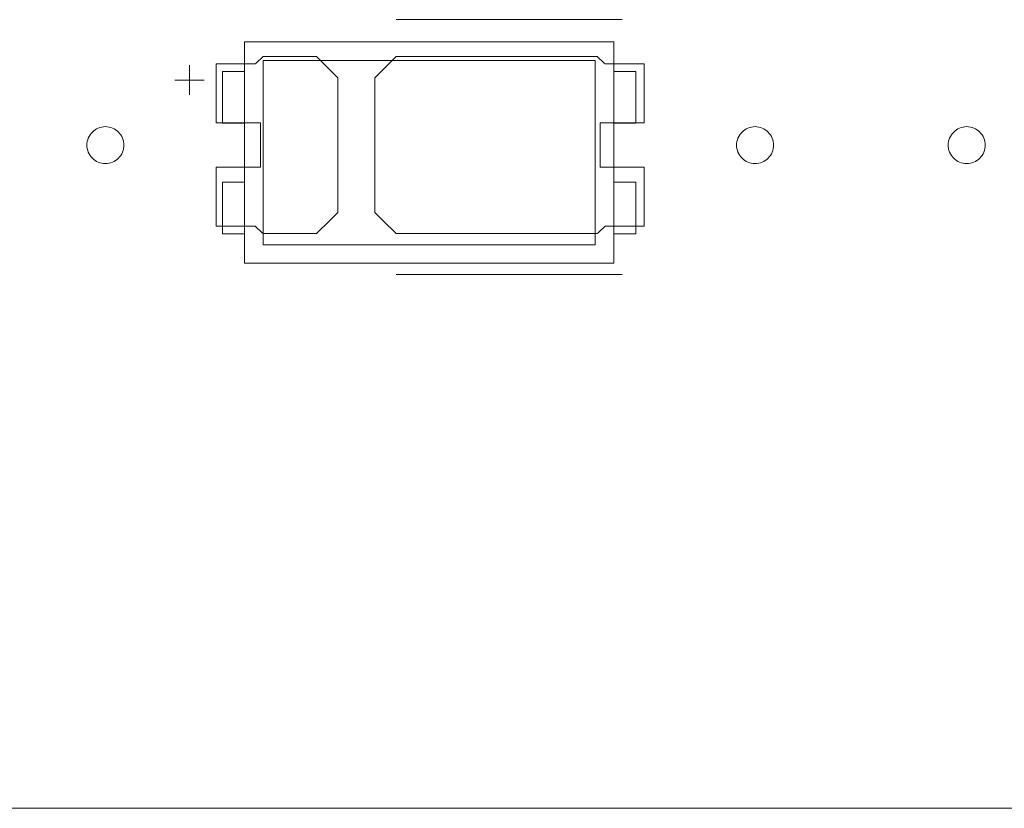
# Model space of a CAD drawing. Header units: inches. Extents: x -36 to 647, y 177 to 609.
# Tile 186 of 256: x 383 to 396, y 553 to 564. Entities that reach past the tile are written whole.
import ezdxf

# ---------------------------------------------------------------- set-up
doc = ezdxf.new("R2010")
doc.units = ezdxf.units.IN
doc.header["$MEASUREMENT"] = 0
doc.layers.add('1', color=7, linetype='Continuous')

# ---------------------------------------------------------------- blocks, each defined once
blk = doc.blocks.new('block 23')
at = {"layer": '1', "color": 155, "lineweight": 18, "true_color": 0x4c7299}
blk.add_lwpolyline([(402.405, 552.814), (282.18, 552.814)], dxfattribs=at)
blk = doc.blocks.new('block 612')
at = {"layer": '1', "color": 155, "lineweight": 18, "true_color": 0x4c7299}
blk.add_lwpolyline([(390.96, 560.6), (390.66, 560.6)], dxfattribs=at)
blk = doc.blocks.new('block 738')
at = {"layer": '1', "color": 155, "lineweight": 18, "true_color": 0x4c7299}
blk.add_lwpolyline([(390.41, 560.45), (385.91, 560.45)], dxfattribs=at)
blk = doc.blocks.new('block 739')
at = {"layer": '1', "color": 155, "lineweight": 18, "true_color": 0x4c7299}
blk.add_lwpolyline([(390.41, 562.95), (390.41, 560.45)], dxfattribs=at)
blk = doc.blocks.new('block 740')
at = {"layer": '1', "color": 155, "lineweight": 18, "true_color": 0x4c7299}
blk.add_lwpolyline([(385.91, 562.95), (390.41, 562.95)], dxfattribs=at)
blk = doc.blocks.new('block 741')
at = {"layer": '1', "color": 155, "lineweight": 18, "true_color": 0x4c7299}
blk.add_lwpolyline([(385.66, 563.2), (385.66, 560.2)], dxfattribs=at)
blk = doc.blocks.new('block 742')
at = {"layer": '1', "color": 155, "lineweight": 18, "true_color": 0x4c7299}
blk.add_lwpolyline([(385.66, 560.2), (390.66, 560.2)], dxfattribs=at)
blk = doc.blocks.new('block 743')
at = {"layer": '1', "color": 155, "lineweight": 18, "true_color": 0x4c7299}
blk.add_lwpolyline([(390.66, 560.2), (390.66, 563.2)], dxfattribs=at)
blk = doc.blocks.new('block 744')
at = {"layer": '1', "color": 155, "lineweight": 18, "true_color": 0x4c7299}
blk.add_lwpolyline([(385.91, 560.45), (385.91, 562.95)], dxfattribs=at)
blk = doc.blocks.new('block 745')
at = {"layer": '1', "color": 155, "lineweight": 18, "true_color": 0x4c7299}
blk.add_lwpolyline([(385.36, 560.6), (385.66, 560.6)], dxfattribs=at)
blk = doc.blocks.new('block 746')
at = {"layer": '1', "color": 155, "lineweight": 18, "true_color": 0x4c7299}
blk.add_lwpolyline([(385.66, 562.1), (385.36, 562.1)], dxfattribs=at)
blk = doc.blocks.new('block 747')
at = {"layer": '1', "color": 155, "lineweight": 18, "true_color": 0x4c7299}
blk.add_lwpolyline([(385.36, 562.1), (385.36, 562.8)], dxfattribs=at)
blk = doc.blocks.new('block 748')
at = {"layer": '1', "color": 155, "lineweight": 18, "true_color": 0x4c7299}
blk.add_lwpolyline([(390.66, 562.1), (390.96, 562.1)], dxfattribs=at)
blk = doc.blocks.new('block 749')
at = {"layer": '1', "color": 155, "lineweight": 18, "true_color": 0x4c7299}
blk.add_lwpolyline([(385.36, 561.3), (385.36, 560.6)], dxfattribs=at)
blk = doc.blocks.new('block 750')
at = {"layer": '1', "color": 155, "lineweight": 18, "true_color": 0x4c7299}
blk.add_lwpolyline([(385.66, 561.3), (385.36, 561.3)], dxfattribs=at)
blk = doc.blocks.new('block 751')
at = {"layer": '1', "color": 155, "lineweight": 18, "true_color": 0x4c7299}
blk.add_lwpolyline([(390.66, 563.2), (385.66, 563.2)], dxfattribs=at)
blk = doc.blocks.new('block 752')
at = {"layer": '1', "color": 155, "lineweight": 18, "true_color": 0x4c7299}
blk.add_lwpolyline([(390.96, 562.8), (390.66, 562.8)], dxfattribs=at)
blk = doc.blocks.new('block 753')
at = {"layer": '1', "color": 155, "lineweight": 18, "true_color": 0x4c7299}
blk.add_lwpolyline([(390.96, 562.1), (390.96, 562.8)], dxfattribs=at)
blk = doc.blocks.new('block 754')
at = {"layer": '1', "color": 155, "lineweight": 18, "true_color": 0x4c7299}
blk.add_lwpolyline([(385.36, 562.8), (385.66, 562.8)], dxfattribs=at)
blk = doc.blocks.new('block 755')
at = {"layer": '1', "color": 155, "lineweight": 18, "true_color": 0x4c7299}
blk.add_lwpolyline([(390.66, 561.3), (390.96, 561.3)], dxfattribs=at)
blk = doc.blocks.new('block 756')
at = {"layer": '1', "color": 155, "lineweight": 18, "true_color": 0x4c7299}
blk.add_lwpolyline([(390.96, 561.3), (390.96, 560.6)], dxfattribs=at)
blk = doc.blocks.new('block 1744')
at = {"layer": '1', "color": 18, "lineweight": 13, "true_color": 0x4c0000}
blk.add_lwpolyline([(390.774, 560.049), (387.714, 560.049)], dxfattribs=at)
blk = doc.blocks.new('block 1753')
at = {"layer": '1', "color": 18, "lineweight": 13, "true_color": 0x4c0000}
blk.add_lwpolyline([(402.405, 552.814), (282.18, 552.814)], dxfattribs=at)
blk = doc.blocks.new('block 1779')
at = {"layer": '1', "color": 18, "lineweight": 13, "true_color": 0x4c0000}
blk.add_lwpolyline([(402.405, 552.814), (282.18, 552.814)], dxfattribs=at)
blk = doc.blocks.new('block 1782')
at = {"layer": '1', "color": 18, "lineweight": 13, "true_color": 0x4c0000}
blk.add_lwpolyline([(390.774, 560.049), (387.714, 560.049)], dxfattribs=at)
blk = doc.blocks.new('block 1943')
at = {"layer": '1', "color": 18, "lineweight": 13, "true_color": 0x4c0000}
blk.add_lwpolyline([(384.913, 562.484), (384.913, 562.884)], dxfattribs=at)
blk = doc.blocks.new('block 1948')
at = {"layer": '1', "color": 18, "lineweight": 13, "true_color": 0x4c0000}
blk.add_lwpolyline([(384.714, 562.683), (385.114, 562.683)], dxfattribs=at)
blk = doc.blocks.new('block 1953')
at = {"layer": '1', "color": 18, "lineweight": 13, "true_color": 0x4c0000}
blk.add_lwpolyline([(390.774, 563.502), (387.714, 563.502)], dxfattribs=at)
blk = doc.blocks.new('block 1959')
at = {"layer": '1', "color": 18, "lineweight": 13, "true_color": 0x4c0000}
blk.add_lwpolyline([(390.774, 563.502), (387.714, 563.502)], dxfattribs=at)
blk = doc.blocks.new('block 1961')
at = {"layer": '1', "color": 18, "lineweight": 13, "true_color": 0x4c0000}
blk.add_lwpolyline([(384.714, 562.683), (385.114, 562.683)], dxfattribs=at)
blk = doc.blocks.new('block 1974')
at = {"layer": '1', "color": 18, "lineweight": 13, "true_color": 0x4c0000}
blk.add_lwpolyline([(384.913, 562.484), (384.913, 562.884)], dxfattribs=at)
blk = doc.blocks.new('block 6740')
at = {"layer": '1', "color": 18, "lineweight": 13, "true_color": 0x4c0000}
blk.add_lwpolyline([(520.715, 552.814), (519.784, 554.688), (517.588, 555.467), (515.879, 553.884), (515.683, 552.814), (514.514, 552.814), (495.812, 552.814), (421.002, 552.814), (411.651, 552.814), (406.976, 552.814), (406.139, 554.955), (403.846, 555.362), (402.42, 553.522), (401.942, 552.814), (400.773, 552.814), (396.097, 552.814), (386.746, 552.814), (349.342, 552.814), (311.937, 552.814), (293.235, 552.814)], dxfattribs=at)
blk = doc.blocks.new('block 6749')
at = {"layer": '1', "color": 18, "lineweight": 13, "true_color": 0x4c0000}
blk.add_open_spline([(386.635, 563.002), (386.731, 562.906), (386.828, 562.81), (386.924, 562.714), (386.924, 562.106), (386.924, 561.498), (386.924, 560.89), (386.828, 560.794), (386.731, 560.698), (386.635, 560.602), (386.394, 560.602), (386.153, 560.602), (385.912, 560.602), (385.876, 560.635), (385.84, 560.668), (385.805, 560.702), (385.628, 560.702), (385.451, 560.702), (385.274, 560.702), (385.274, 560.968), (385.274, 561.235), (385.274, 561.502), (385.474, 561.502), (385.674, 561.502), (385.874, 561.502), (385.874, 561.702), (385.874, 561.902), (385.874, 562.102), (385.674, 562.102), (385.474, 562.102), (385.274, 562.102), (385.274, 562.368), (385.274, 562.635), (385.274, 562.902), (385.451, 562.902), (385.628, 562.902), (385.805, 562.902), (385.84, 562.935), (385.876, 562.968), (385.912, 563.002), (386.153, 563.002), (386.394, 563.002), (386.635, 563.002)], degree=3, knots=[0, 0, 0, 0, 1, 1, 1, 2, 2, 2, 3, 3, 3, 4, 4, 4, 5, 5, 5, 6, 6, 6, 7, 7, 7, 8, 8, 8, 9, 9, 9, 10, 10, 10, 11, 11, 11, 12, 12, 12, 13, 13, 13, 14, 14, 14, 14], dxfattribs=at)
blk = doc.blocks.new('block 6843')
at = {"layer": '1', "color": 18, "lineweight": 13, "true_color": 0x4c0000}
blk.add_open_spline([(386.635, 563.002), (386.731, 562.906), (386.828, 562.81), (386.924, 562.714), (386.924, 562.106), (386.924, 561.498), (386.924, 560.89), (386.828, 560.794), (386.731, 560.698), (386.635, 560.602), (386.394, 560.602), (386.153, 560.602), (385.912, 560.602), (385.876, 560.635), (385.84, 560.668), (385.805, 560.702), (385.628, 560.702), (385.451, 560.702), (385.274, 560.702), (385.274, 560.968), (385.274, 561.235), (385.274, 561.502), (385.474, 561.502), (385.674, 561.502), (385.874, 561.502), (385.874, 561.702), (385.874, 561.902), (385.874, 562.102), (385.674, 562.102), (385.474, 562.102), (385.274, 562.102), (385.274, 562.368), (385.274, 562.635), (385.274, 562.902), (385.451, 562.902), (385.628, 562.902), (385.805, 562.902), (385.84, 562.935), (385.876, 562.968), (385.912, 563.002), (386.153, 563.002), (386.394, 563.002), (386.635, 563.002)], degree=3, knots=[0, 0, 0, 0, 1, 1, 1, 2, 2, 2, 3, 3, 3, 4, 4, 4, 5, 5, 5, 6, 6, 6, 7, 7, 7, 8, 8, 8, 9, 9, 9, 10, 10, 10, 11, 11, 11, 12, 12, 12, 13, 13, 13, 14, 14, 14, 14], dxfattribs=at)
blk = doc.blocks.new('block 6859')
at = {"layer": '1', "color": 18, "lineweight": 13, "true_color": 0x4c0000}
blk.add_open_spline([(386.635, 563.002), (386.731, 562.906), (386.828, 562.81), (386.924, 562.714), (386.924, 562.106), (386.924, 561.498), (386.924, 560.89), (386.828, 560.794), (386.731, 560.698), (386.635, 560.602), (386.394, 560.602), (386.153, 560.602), (385.912, 560.602), (385.876, 560.635), (385.84, 560.668), (385.805, 560.702), (385.628, 560.702), (385.451, 560.702), (385.274, 560.702), (385.274, 560.968), (385.274, 561.235), (385.274, 561.502), (385.474, 561.502), (385.674, 561.502), (385.874, 561.502), (385.874, 561.702), (385.874, 561.902), (385.874, 562.102), (385.674, 562.102), (385.474, 562.102), (385.274, 562.102), (385.274, 562.368), (385.274, 562.635), (385.274, 562.902), (385.451, 562.902), (385.628, 562.902), (385.805, 562.902), (385.84, 562.935), (385.876, 562.968), (385.912, 563.002), (386.153, 563.002), (386.394, 563.002), (386.635, 563.002)], degree=3, knots=[0, 0, 0, 0, 1, 1, 1, 2, 2, 2, 3, 3, 3, 4, 4, 4, 5, 5, 5, 6, 6, 6, 7, 7, 7, 8, 8, 8, 9, 9, 9, 10, 10, 10, 11, 11, 11, 12, 12, 12, 13, 13, 13, 14, 14, 14, 14], dxfattribs=at)
blk = doc.blocks.new('block 6899')
at = {"layer": '1', "color": 18, "lineweight": 13, "true_color": 0x4c0000}
blk.add_open_spline([(391.074, 562.102), (391.074, 562.368), (391.074, 562.635), (391.074, 562.902), (390.898, 562.902), (390.721, 562.902), (390.544, 562.902), (390.508, 562.935), (390.473, 562.968), (390.437, 563.002), (389.529, 563.002), (388.622, 563.002), (387.714, 563.002), (387.618, 562.906), (387.521, 562.81), (387.424, 562.714), (387.424, 562.106), (387.424, 561.498), (387.424, 560.89), (387.521, 560.794), (387.618, 560.698), (387.714, 560.602), (388.622, 560.602), (389.529, 560.602), (390.437, 560.602), (390.473, 560.635), (390.508, 560.668), (390.544, 560.702), (390.721, 560.702), (390.898, 560.702), (391.074, 560.702), (391.074, 560.968), (391.074, 561.235), (391.074, 561.502), (390.874, 561.502), (390.674, 561.502), (390.474, 561.502), (390.474, 561.702), (390.474, 561.902), (390.474, 562.102), (390.674, 562.102), (390.874, 562.102), (391.074, 562.102)], degree=3, knots=[0, 0, 0, 0, 1, 1, 1, 2, 2, 2, 3, 3, 3, 4, 4, 4, 5, 5, 5, 6, 6, 6, 7, 7, 7, 8, 8, 8, 9, 9, 9, 10, 10, 10, 11, 11, 11, 12, 12, 12, 13, 13, 13, 14, 14, 14, 14], dxfattribs=at)
blk = doc.blocks.new('block 6922')
at = {"layer": '1', "color": 18, "lineweight": 13, "true_color": 0x4c0000}
blk.add_open_spline([(386.635, 563.002), (386.731, 562.906), (386.828, 562.81), (386.924, 562.714), (386.924, 562.106), (386.924, 561.498), (386.924, 560.89), (386.828, 560.794), (386.731, 560.698), (386.635, 560.602), (386.394, 560.602), (386.153, 560.602), (385.912, 560.602), (385.876, 560.635), (385.84, 560.668), (385.805, 560.702), (385.628, 560.702), (385.451, 560.702), (385.274, 560.702), (385.274, 560.968), (385.274, 561.235), (385.274, 561.502), (385.474, 561.502), (385.674, 561.502), (385.874, 561.502), (385.874, 561.702), (385.874, 561.902), (385.874, 562.102), (385.674, 562.102), (385.474, 562.102), (385.274, 562.102), (385.274, 562.368), (385.274, 562.635), (385.274, 562.902), (385.451, 562.902), (385.628, 562.902), (385.805, 562.902), (385.84, 562.935), (385.876, 562.968), (385.912, 563.002), (386.153, 563.002), (386.394, 563.002), (386.635, 563.002)], degree=3, knots=[0, 0, 0, 0, 1, 1, 1, 2, 2, 2, 3, 3, 3, 4, 4, 4, 5, 5, 5, 6, 6, 6, 7, 7, 7, 8, 8, 8, 9, 9, 9, 10, 10, 10, 11, 11, 11, 12, 12, 12, 13, 13, 13, 14, 14, 14, 14], dxfattribs=at)
blk = doc.blocks.new('block 6948')
at = {"layer": '1', "color": 18, "lineweight": 13, "true_color": 0x4c0000}
blk.add_open_spline([(391.074, 562.102), (391.074, 562.368), (391.074, 562.635), (391.074, 562.902), (390.898, 562.902), (390.721, 562.902), (390.544, 562.902), (390.508, 562.935), (390.473, 562.968), (390.437, 563.002), (389.529, 563.002), (388.622, 563.002), (387.714, 563.002), (387.618, 562.906), (387.521, 562.81), (387.424, 562.714), (387.424, 562.106), (387.424, 561.498), (387.424, 560.89), (387.521, 560.794), (387.618, 560.698), (387.714, 560.602), (388.622, 560.602), (389.529, 560.602), (390.437, 560.602), (390.473, 560.635), (390.508, 560.668), (390.544, 560.702), (390.721, 560.702), (390.898, 560.702), (391.074, 560.702), (391.074, 560.968), (391.074, 561.235), (391.074, 561.502), (390.874, 561.502), (390.674, 561.502), (390.474, 561.502), (390.474, 561.702), (390.474, 561.902), (390.474, 562.102), (390.674, 562.102), (390.874, 562.102), (391.074, 562.102)], degree=3, knots=[0, 0, 0, 0, 1, 1, 1, 2, 2, 2, 3, 3, 3, 4, 4, 4, 5, 5, 5, 6, 6, 6, 7, 7, 7, 8, 8, 8, 9, 9, 9, 10, 10, 10, 11, 11, 11, 12, 12, 12, 13, 13, 13, 14, 14, 14, 14], dxfattribs=at)
blk = doc.blocks.new('block 7005')
at = {"layer": '1', "color": 18, "lineweight": 13, "true_color": 0x4c0000}
blk.add_open_spline([(391.074, 562.102), (391.074, 562.368), (391.074, 562.635), (391.074, 562.902), (390.898, 562.902), (390.721, 562.902), (390.544, 562.902), (390.508, 562.935), (390.473, 562.968), (390.437, 563.002), (389.529, 563.002), (388.622, 563.002), (387.714, 563.002), (387.618, 562.906), (387.521, 562.81), (387.424, 562.714), (387.424, 562.106), (387.424, 561.498), (387.424, 560.89), (387.521, 560.794), (387.618, 560.698), (387.714, 560.602), (388.622, 560.602), (389.529, 560.602), (390.437, 560.602), (390.473, 560.635), (390.508, 560.668), (390.544, 560.702), (390.721, 560.702), (390.898, 560.702), (391.074, 560.702), (391.074, 560.968), (391.074, 561.235), (391.074, 561.502), (390.874, 561.502), (390.674, 561.502), (390.474, 561.502), (390.474, 561.702), (390.474, 561.902), (390.474, 562.102), (390.674, 562.102), (390.874, 562.102), (391.074, 562.102)], degree=3, knots=[0, 0, 0, 0, 1, 1, 1, 2, 2, 2, 3, 3, 3, 4, 4, 4, 5, 5, 5, 6, 6, 6, 7, 7, 7, 8, 8, 8, 9, 9, 9, 10, 10, 10, 11, 11, 11, 12, 12, 12, 13, 13, 13, 14, 14, 14, 14], dxfattribs=at)
blk = doc.blocks.new('block 7080')
at = {"layer": '1', "color": 18, "lineweight": 13, "true_color": 0x4c0000}
blk.add_open_spline([(391.074, 562.102), (391.074, 562.368), (391.074, 562.635), (391.074, 562.902), (390.898, 562.902), (390.721, 562.902), (390.544, 562.902), (390.508, 562.935), (390.473, 562.968), (390.437, 563.002), (389.529, 563.002), (388.622, 563.002), (387.714, 563.002), (387.618, 562.906), (387.521, 562.81), (387.424, 562.714), (387.424, 562.106), (387.424, 561.498), (387.424, 560.89), (387.521, 560.794), (387.618, 560.698), (387.714, 560.602), (388.622, 560.602), (389.529, 560.602), (390.437, 560.602), (390.473, 560.635), (390.508, 560.668), (390.544, 560.702), (390.721, 560.702), (390.898, 560.702), (391.074, 560.702), (391.074, 560.968), (391.074, 561.235), (391.074, 561.502), (390.874, 561.502), (390.674, 561.502), (390.474, 561.502), (390.474, 561.702), (390.474, 561.902), (390.474, 562.102), (390.674, 562.102), (390.874, 562.102), (391.074, 562.102)], degree=3, knots=[0, 0, 0, 0, 1, 1, 1, 2, 2, 2, 3, 3, 3, 4, 4, 4, 5, 5, 5, 6, 6, 6, 7, 7, 7, 8, 8, 8, 9, 9, 9, 10, 10, 10, 11, 11, 11, 12, 12, 12, 13, 13, 13, 14, 14, 14, 14], dxfattribs=at)
blk = doc.blocks.new('block 7124')
at = {"layer": '1', "color": 18, "lineweight": 13, "true_color": 0x4c0000}
blk.add_lwpolyline([(520.715, 552.814), (519.784, 554.688), (517.588, 555.467), (515.879, 553.884), (515.683, 552.814), (514.514, 552.814), (495.812, 552.814), (421.002, 552.814), (411.651, 552.814), (406.976, 552.814), (406.139, 554.955), (403.846, 555.362), (402.42, 553.522), (401.942, 552.814), (400.773, 552.814), (396.097, 552.814), (386.746, 552.814), (349.342, 552.814), (311.937, 552.814), (293.235, 552.814)], dxfattribs=at)
blk = doc.blocks.new('block 7348')
at = {"layer": '1', "color": 18, "lineweight": 13, "true_color": 0x4c0000}
blk.add_lwpolyline([(395.191, 561.802), (395.192, 561.825), (395.196, 561.849), (395.201, 561.873), (395.21, 561.897), (395.22, 561.919), (395.233, 561.941), (395.248, 561.961), (395.265, 561.979), (395.283, 561.996), (395.303, 562.01), (395.323, 562.022), (395.344, 562.032), (395.367, 562.041), (395.391, 562.047), (395.416, 562.051), (395.441, 562.052), (395.466, 562.051), (395.491, 562.047), (395.515, 562.041), (395.538, 562.032), (395.559, 562.022), (395.58, 562.01), (395.599, 561.996), (395.617, 561.979), (395.634, 561.961), (395.649, 561.941), (395.662, 561.919), (395.672, 561.897), (395.681, 561.873), (395.687, 561.849), (395.69, 561.825), (395.691, 561.802), (395.69, 561.778), (395.687, 561.754), (395.681, 561.73), (395.672, 561.707), (395.662, 561.684), (395.649, 561.662), (395.634, 561.642), (395.617, 561.624), (395.599, 561.608), (395.58, 561.593), (395.559, 561.581), (395.538, 561.571), (395.515, 561.563), (395.491, 561.557), (395.466, 561.553), (395.441, 561.552), (395.416, 561.553), (395.391, 561.557), (395.367, 561.563), (395.344, 561.571), (395.323, 561.581), (395.303, 561.593), (395.283, 561.608), (395.265, 561.624), (395.248, 561.642), (395.233, 561.662), (395.22, 561.684), (395.21, 561.707), (395.201, 561.73), (395.196, 561.754), (395.192, 561.778), (395.191, 561.802)], dxfattribs=at)
blk = doc.blocks.new('block 7349')
at = {"layer": '1', "color": 18, "lineweight": 13, "true_color": 0x4c0000}
blk.add_lwpolyline([(392.324, 561.802), (392.325, 561.825), (392.329, 561.849), (392.335, 561.873), (392.343, 561.897), (392.354, 561.919), (392.367, 561.941), (392.382, 561.961), (392.398, 561.979), (392.417, 561.996), (392.436, 562.01), (392.456, 562.022), (392.478, 562.032), (392.501, 562.041), (392.525, 562.047), (392.549, 562.051), (392.574, 562.052), (392.599, 562.051), (392.624, 562.047), (392.648, 562.041), (392.671, 562.032), (392.693, 562.022), (392.713, 562.01), (392.732, 561.996), (392.75, 561.979), (392.767, 561.961), (392.782, 561.941), (392.795, 561.919), (392.806, 561.897), (392.814, 561.873), (392.82, 561.849), (392.823, 561.825), (392.824, 561.802), (392.823, 561.778), (392.82, 561.754), (392.814, 561.73), (392.806, 561.707), (392.795, 561.684), (392.782, 561.662), (392.767, 561.642), (392.75, 561.624), (392.732, 561.608), (392.713, 561.593), (392.693, 561.581), (392.671, 561.571), (392.648, 561.563), (392.624, 561.557), (392.599, 561.553), (392.574, 561.552), (392.549, 561.553), (392.525, 561.557), (392.501, 561.563), (392.478, 561.571), (392.456, 561.581), (392.436, 561.593), (392.417, 561.608), (392.398, 561.624), (392.382, 561.642), (392.367, 561.662), (392.354, 561.684), (392.343, 561.707), (392.335, 561.73), (392.329, 561.754), (392.325, 561.778), (392.324, 561.802)], dxfattribs=at)
blk = doc.blocks.new('block 7356')
at = {"layer": '1', "color": 18, "lineweight": 13, "true_color": 0x4c0000}
blk.add_lwpolyline([(392.324, 561.802), (392.325, 561.825), (392.329, 561.849), (392.335, 561.873), (392.343, 561.897), (392.354, 561.919), (392.367, 561.941), (392.382, 561.961), (392.398, 561.979), (392.417, 561.996), (392.436, 562.01), (392.456, 562.022), (392.478, 562.032), (392.501, 562.041), (392.525, 562.047), (392.549, 562.051), (392.574, 562.052), (392.599, 562.051), (392.624, 562.047), (392.648, 562.041), (392.671, 562.032), (392.693, 562.022), (392.713, 562.01), (392.732, 561.996), (392.75, 561.979), (392.767, 561.961), (392.782, 561.941), (392.795, 561.919), (392.806, 561.897), (392.814, 561.873), (392.82, 561.849), (392.823, 561.825), (392.824, 561.802), (392.823, 561.778), (392.82, 561.754), (392.814, 561.73), (392.806, 561.707), (392.795, 561.684), (392.782, 561.662), (392.767, 561.642), (392.75, 561.624), (392.732, 561.608), (392.713, 561.593), (392.693, 561.581), (392.671, 561.571), (392.648, 561.563), (392.624, 561.557), (392.599, 561.553), (392.574, 561.552), (392.549, 561.553), (392.525, 561.557), (392.501, 561.563), (392.478, 561.571), (392.456, 561.581), (392.436, 561.593), (392.417, 561.608), (392.398, 561.624), (392.382, 561.642), (392.367, 561.662), (392.354, 561.684), (392.343, 561.707), (392.335, 561.73), (392.329, 561.754), (392.325, 561.778), (392.324, 561.802)], dxfattribs=at)
blk = doc.blocks.new('block 7358')
at = {"layer": '1', "color": 18, "lineweight": 13, "true_color": 0x4c0000}
blk.add_lwpolyline([(383.524, 561.802), (383.525, 561.825), (383.529, 561.849), (383.535, 561.873), (383.543, 561.897), (383.554, 561.919), (383.567, 561.941), (383.582, 561.961), (383.598, 561.979), (383.617, 561.996), (383.636, 562.01), (383.656, 562.022), (383.678, 562.032), (383.701, 562.041), (383.725, 562.047), (383.749, 562.051), (383.774, 562.052), (383.799, 562.051), (383.824, 562.047), (383.848, 562.041), (383.871, 562.032), (383.893, 562.022), (383.913, 562.01), (383.932, 561.996), (383.95, 561.979), (383.967, 561.961), (383.982, 561.941), (383.995, 561.919), (384.006, 561.897), (384.014, 561.873), (384.02, 561.849), (384.023, 561.825), (384.024, 561.802), (384.023, 561.778), (384.02, 561.754), (384.014, 561.73), (384.006, 561.707), (383.995, 561.684), (383.982, 561.662), (383.967, 561.642), (383.95, 561.624), (383.932, 561.608), (383.913, 561.593), (383.893, 561.581), (383.871, 561.571), (383.848, 561.563), (383.824, 561.557), (383.799, 561.553), (383.774, 561.552), (383.749, 561.553), (383.725, 561.557), (383.701, 561.563), (383.678, 561.571), (383.656, 561.581), (383.636, 561.593), (383.617, 561.608), (383.598, 561.624), (383.582, 561.642), (383.567, 561.662), (383.554, 561.684), (383.543, 561.707), (383.535, 561.73), (383.529, 561.754), (383.525, 561.778), (383.524, 561.802)], dxfattribs=at)
blk = doc.blocks.new('block 7377')
at = {"layer": '1', "color": 18, "lineweight": 13, "true_color": 0x4c0000}
blk.add_lwpolyline([(383.524, 561.802), (383.525, 561.825), (383.529, 561.849), (383.535, 561.873), (383.543, 561.897), (383.554, 561.919), (383.567, 561.941), (383.582, 561.961), (383.598, 561.979), (383.617, 561.996), (383.636, 562.01), (383.656, 562.022), (383.678, 562.032), (383.701, 562.041), (383.725, 562.047), (383.749, 562.051), (383.774, 562.052), (383.799, 562.051), (383.824, 562.047), (383.848, 562.041), (383.871, 562.032), (383.893, 562.022), (383.913, 562.01), (383.932, 561.996), (383.95, 561.979), (383.967, 561.961), (383.982, 561.941), (383.995, 561.919), (384.006, 561.897), (384.014, 561.873), (384.02, 561.849), (384.023, 561.825), (384.024, 561.802), (384.023, 561.778), (384.02, 561.754), (384.014, 561.73), (384.006, 561.707), (383.995, 561.684), (383.982, 561.662), (383.967, 561.642), (383.95, 561.624), (383.932, 561.608), (383.913, 561.593), (383.893, 561.581), (383.871, 561.571), (383.848, 561.563), (383.824, 561.557), (383.799, 561.553), (383.774, 561.552), (383.749, 561.553), (383.725, 561.557), (383.701, 561.563), (383.678, 561.571), (383.656, 561.581), (383.636, 561.593), (383.617, 561.608), (383.598, 561.624), (383.582, 561.642), (383.567, 561.662), (383.554, 561.684), (383.543, 561.707), (383.535, 561.73), (383.529, 561.754), (383.525, 561.778), (383.524, 561.802)], dxfattribs=at)
blk = doc.blocks.new('block 7382')
at = {"layer": '1', "color": 18, "lineweight": 13, "true_color": 0x4c0000}
blk.add_lwpolyline([(395.191, 561.802), (395.192, 561.825), (395.196, 561.849), (395.201, 561.873), (395.21, 561.897), (395.22, 561.919), (395.233, 561.941), (395.248, 561.961), (395.265, 561.979), (395.283, 561.996), (395.303, 562.01), (395.323, 562.022), (395.344, 562.032), (395.367, 562.041), (395.391, 562.047), (395.416, 562.051), (395.441, 562.052), (395.466, 562.051), (395.491, 562.047), (395.515, 562.041), (395.538, 562.032), (395.559, 562.022), (395.58, 562.01), (395.599, 561.996), (395.617, 561.979), (395.634, 561.961), (395.649, 561.941), (395.662, 561.919), (395.672, 561.897), (395.681, 561.873), (395.687, 561.849), (395.69, 561.825), (395.691, 561.802), (395.69, 561.778), (395.687, 561.754), (395.681, 561.73), (395.672, 561.707), (395.662, 561.684), (395.649, 561.662), (395.634, 561.642), (395.617, 561.624), (395.599, 561.608), (395.58, 561.593), (395.559, 561.581), (395.538, 561.571), (395.515, 561.563), (395.491, 561.557), (395.466, 561.553), (395.441, 561.552), (395.416, 561.553), (395.391, 561.557), (395.367, 561.563), (395.344, 561.571), (395.323, 561.581), (395.303, 561.593), (395.283, 561.608), (395.265, 561.624), (395.248, 561.642), (395.233, 561.662), (395.22, 561.684), (395.21, 561.707), (395.201, 561.73), (395.196, 561.754), (395.192, 561.778), (395.191, 561.802)], dxfattribs=at)

msp = doc.modelspace()

# ---------------------------------------------------------------- block references
at = {"layer": '1'}
for name in ['block 6740', 'block 7124', 'block 1953', 'block 1959', 'block 741', 'block 751', 'block 743', 'block 6749', 'block 6843', 'block 6859', 'block 6922', 'block 740', 'block 744', 'block 6899', 'block 6948', 'block 7005', 'block 7080', 'block 739', 'block 1943', 'block 1974', 'block 1948', 'block 1961', 'block 747', 'block 754', 'block 752', 'block 753', 'block 7358', 'block 7377', 'block 746', 'block 748', 'block 7349', 'block 7356', 'block 7348', 'block 7382', 'block 749', 'block 750', 'block 755', 'block 756', 'block 745', 'block 612', 'block 738', 'block 742', 'block 1744', 'block 1782', 'block 23', 'block 1753', 'block 1779']:
    msp.add_blockref(name, (0, 0), dxfattribs=at)

doc.saveas('drawing.dxf')
